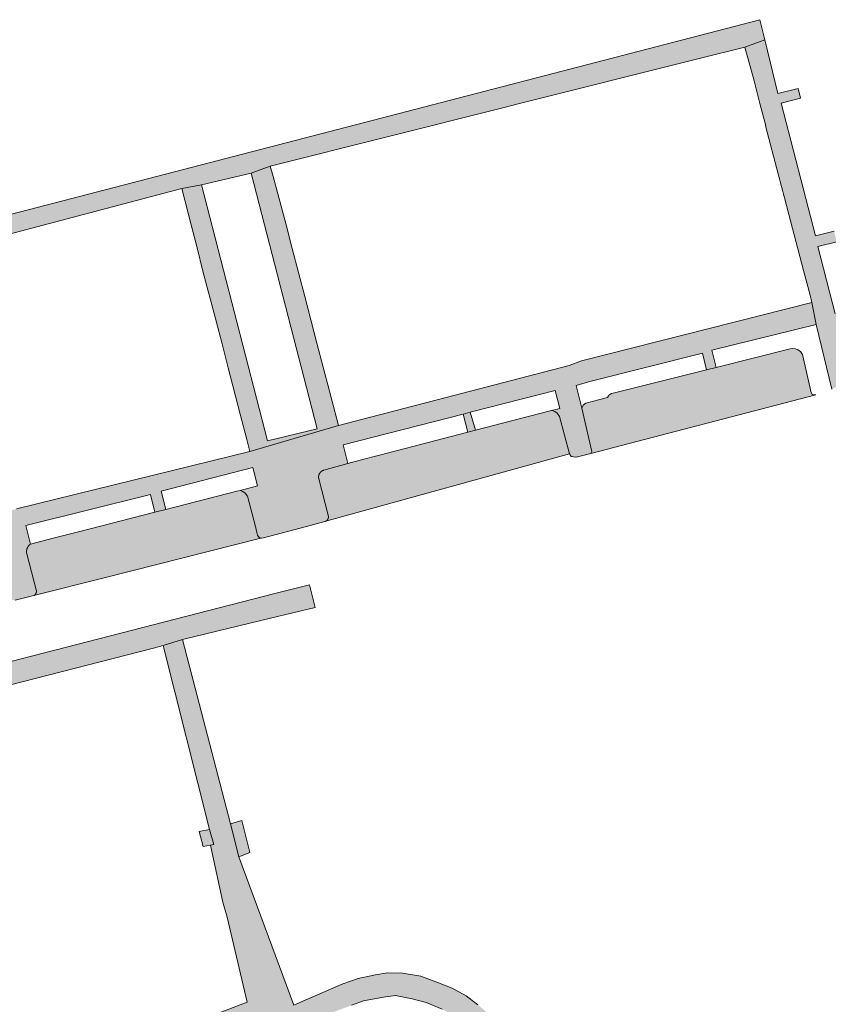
# Model space of a CAD drawing. Extents: x 97094 to 109644, y 463509 to 471969.
# Tile 59 of 256: x 103330 to 103410, y 464880 to 464977. Entities that reach past the tile are written whole.
import ezdxf

# ---------------------------------------------------------------- set-up
doc = ezdxf.new("R2010")
doc.units = 0
doc.layers.add('109 Onkruidbestrijding elementen', color=6, linetype='Continuous', lineweight=20, true_color=0xff00ff)

msp = doc.modelspace()

# ---------------------------------------------------------------- hatches: boundary and pattern name
at = {"layer": '109 Onkruidbestrijding elementen', "true_color": 0xff00ff}
for points in [[(103261.314, 464937.314), (103266.499, 464938.498), (103268.564, 464939.029), (103270.628, 464939.559), (103275.746, 464941.01), (103277.84, 464941.548), (103279.933, 464942.085), (103285.564, 464943.521), (103287.291, 464944.86), (103297.834, 464947.587), (103299.889, 464948.007), (103322.591, 464954), (103323.558, 464954.255), (103346.233, 464960.241), (103348.154, 464960.58), (103353.027, 464961.735), (103354.897, 464962.427), (103377.842, 464968.181), (103379.085, 464968.493), (103396.961, 464972.976), (103401.438, 464974.099), (103403.387, 464974.822), (103402.905, 464976.781), (103250.061, 464937.109), (103249.092, 464936.857), (103247.194, 464936.364), (103247.842, 464933.788), (103249.826, 464934.364), (103252, 464934.921), (103257.102, 464936.232), (103259.208, 464936.773), (103261.314, 464937.314)], [(103410.187, 464956.053), (103408.363, 464955.58), (103404.986, 464968.604), (103406.886, 464969.097), (103406.651, 464970.025), (103404.686, 464969.541), (103403.387, 464974.822), (103401.438, 464974.099), (103402.343, 464970.771), (103402.911, 464968.573), (103403.479, 464966.374), (103403.468, 464966.371), (103404.735, 464961.544), (103404.753, 464961.549), (103405.334, 464959.303), (103405.914, 464957.057), (103407.19, 464952.197), (103407.203, 464952.2), (103407.829, 464949.777), (103408.012, 464949.069), (103408.425, 464946.886), (103409.973, 464940.555), (103410.462, 464940.83), (103411.421, 464941.674), (103411.702, 464942.107), (103410.538, 464946.93), (103412.383, 464947.375), (103412.123, 464948.401), (103410.297, 464947.933), (103408.603, 464954.541), (103410.449, 464955.015), (103410.187, 464956.053)], [(103349.566, 464947.349), (103350.163, 464944.996), (103350.761, 464942.642), (103351.958, 464938.104), (103352.584, 464935.639), (103352.885, 464934.455), (103361.571, 464936.986), (103361.411, 464937.61), (103360.707, 464940.349), (103360.71, 464940.35), (103359.463, 464945.063), (103358.872, 464947.361), (103358.282, 464949.658), (103357.037, 464954.345), (103356.441, 464956.663), (103355.846, 464958.98), (103355.173, 464961.423), (103354.897, 464962.427), (103353.027, 464961.735), (103359.49, 464936.659), (103354.638, 464935.491), (103348.154, 464960.58), (103346.233, 464960.241), (103347.141, 464956.662), (103347.715, 464954.401), (103348.29, 464952.139), (103349.566, 464947.349)], [(103331.946, 464920.873), (103331.014, 464924.399), (103331.011, 464924.414), (103331.007, 464924.43), (103331.004, 464924.445), (103331.002, 464924.46), (103330.999, 464924.476), (103330.997, 464924.491), (103330.995, 464924.507), (103330.993, 464924.523), (103330.992, 464924.538), (103330.991, 464924.554), (103330.99, 464924.569), (103330.989, 464924.585), (103330.989, 464924.601), (103330.989, 464924.616), (103330.989, 464924.632), (103330.989, 464924.648), (103330.99, 464924.663), (103330.991, 464924.679), (103330.992, 464924.695), (103330.994, 464924.71), (103330.995, 464924.726), (103330.997, 464924.741), (103331, 464924.757), (103331.002, 464924.772), (103331.005, 464924.788), (103331.008, 464924.803), (103331.011, 464924.818), (103331.015, 464924.834), (103331.019, 464924.849), (103331.023, 464924.864), (103331.027, 464924.879), (103331.031, 464924.894), (103331.036, 464924.909), (103331.041, 464924.924), (103331.047, 464924.938), (103331.052, 464924.953), (103331.058, 464924.968), (103331.064, 464924.982), (103331.07, 464924.997), (103331.077, 464925.011), (103331.083, 464925.025), (103331.09, 464925.039), (103331.098, 464925.053), (103331.105, 464925.067), (103331.113, 464925.08), (103331.121, 464925.094), (103331.129, 464925.107), (103331.137, 464925.12), (103331.146, 464925.134), (103331.155, 464925.147), (103331.164, 464925.159), (103331.173, 464925.172), (103331.182, 464925.184), (103331.192, 464925.197), (103331.202, 464925.209), (103331.212, 464925.221), (103331.222, 464925.233), (103331.232, 464925.245), (103331.243, 464925.256), (103331.254, 464925.267), (103331.265, 464925.279), (103331.276, 464925.289), (103331.287, 464925.3), (103331.299, 464925.311), (103331.311, 464925.321), (103331.323, 464925.331), (103331.335, 464925.341), (103331.347, 464925.351), (103331.359, 464925.361), (103331.372, 464925.37), (103330.92, 464927.181), (103343.154, 464930.235), (103343.586, 464928.504), (103344.645, 464928.775), (103344.188, 464930.546), (103353.177, 464932.871), (103353.636, 464931.096), (103351.952, 464930.629), (103352.198, 464930.522), (103352.433, 464930.377), (103352.651, 464930.057), (103353.451, 464927.104), (103353.587, 464926.491), (103353.636, 464926.242), (103353.821, 464926.001), (103354.02, 464925.954), (103354.236, 464925.996), (103358.456, 464927.106), (103360.231, 464927.573), (103360.239, 464927.575), (103360.247, 464927.577), (103360.256, 464927.579), (103360.264, 464927.582), (103360.272, 464927.584), (103360.28, 464927.587), (103360.288, 464927.59), (103360.296, 464927.593), (103360.304, 464927.596), (103360.311, 464927.599), (103360.319, 464927.602), (103360.327, 464927.606), (103360.334, 464927.609), (103360.342, 464927.613), (103360.35, 464927.617), (103360.357, 464927.621), (103360.364, 464927.625), (103360.371, 464927.629), (103360.377, 464927.633), (103360.384, 464927.637), (103360.391, 464927.642), (103360.397, 464927.646), (103360.403, 464927.651), (103360.41, 464927.655), (103360.416, 464927.66), (103360.422, 464927.665), (103360.428, 464927.67), (103360.434, 464927.675), (103360.44, 464927.68), (103360.446, 464927.686), (103360.452, 464927.691), (103360.458, 464927.697), (103360.463, 464927.702), (103360.469, 464927.708), (103360.474, 464927.714), (103360.479, 464927.719), (103360.485, 464927.725), (103360.49, 464927.731), (103360.495, 464927.737), (103360.5, 464927.744), (103360.504, 464927.75), (103360.509, 464927.756), (103360.514, 464927.763), (103360.518, 464927.769), (103360.522, 464927.776), (103360.527, 464927.782), (103360.531, 464927.789), (103360.535, 464927.796), (103360.539, 464927.803), (103360.542, 464927.81), (103360.546, 464927.817), (103360.55, 464927.824), (103360.553, 464927.831), (103360.556, 464927.838), (103360.56, 464927.845), (103360.563, 464927.852), (103360.566, 464927.86), (103360.569, 464927.867), (103360.571, 464927.874), (103360.574, 464927.882), (103360.576, 464927.889), (103360.579, 464927.897), (103360.581, 464927.905), (103360.583, 464927.912), (103360.585, 464927.92), (103360.587, 464927.927), (103360.588, 464927.935), (103360.59, 464927.943), (103360.592, 464927.951), (103360.593, 464927.958), (103360.594, 464927.966), (103360.595, 464927.974), (103360.596, 464927.982), (103360.597, 464927.99), (103360.597, 464927.998), (103360.598, 464928.005), (103360.598, 464928.013), (103360.599, 464928.021), (103360.599, 464928.029), (103360.599, 464928.037), (103360.599, 464928.045), (103360.598, 464928.053), (103360.598, 464928.061), (103360.598, 464928.068), (103360.597, 464928.076), (103360.596, 464928.084), (103360.595, 464928.092), (103360.594, 464928.1), (103360.593, 464928.108), (103360.592, 464928.115), (103360.59, 464928.123), (103360.589, 464928.131), (103360.587, 464928.139), (103360.585, 464928.146), (103360.583, 464928.154), (103360.581, 464928.162), (103360.579, 464928.169), (103360.577, 464928.177), (103360.574, 464928.184), (103360.572, 464928.192), (103360.569, 464928.199), (103359.656, 464931.766), (103359.653, 464931.777), (103359.651, 464931.789), (103359.648, 464931.8), (103359.646, 464931.811), (103359.644, 464931.823), (103359.642, 464931.834), (103359.64, 464931.846), (103359.639, 464931.857), (103359.637, 464931.869), (103359.636, 464931.88), (103359.635, 464931.892), (103359.635, 464931.903), (103359.634, 464931.915), (103359.634, 464931.926), (103359.634, 464931.938), (103359.634, 464931.949), (103359.634, 464931.961), (103359.634, 464931.973), (103359.635, 464931.984), (103359.636, 464931.996), (103359.637, 464932.007), (103359.638, 464932.019), (103359.639, 464932.03), (103359.641, 464932.042), (103359.643, 464932.053), (103359.645, 464932.065), (103359.647, 464932.076), (103359.649, 464932.087), (103359.652, 464932.099), (103359.654, 464932.11), (103359.657, 464932.121), (103359.66, 464932.132), (103359.664, 464932.143), (103359.667, 464932.154), (103359.671, 464932.165), (103359.675, 464932.176), (103359.679, 464932.187), (103359.683, 464932.198), (103359.687, 464932.209), (103359.692, 464932.22), (103359.696, 464932.23), (103359.701, 464932.241), (103359.706, 464932.251), (103359.712, 464932.261), (103359.717, 464932.272), (103359.722, 464932.282), (103359.728, 464932.292), (103359.734, 464932.302), (103359.74, 464932.312), (103359.746, 464932.321), (103359.753, 464932.331), (103359.759, 464932.341), (103359.766, 464932.35), (103359.773, 464932.359), (103359.78, 464932.369), (103359.787, 464932.378), (103359.794, 464932.387), (103359.802, 464932.396), (103359.809, 464932.404), (103359.817, 464932.413), (103359.825, 464932.421), (103359.833, 464932.43), (103359.841, 464932.438), (103359.85, 464932.446), (103359.858, 464932.454), (103359.867, 464932.462), (103359.875, 464932.469), (103359.884, 464932.477), (103359.893, 464932.484), (103359.902, 464932.491), (103359.911, 464932.499), (103359.921, 464932.505), (103359.93, 464932.512), (103359.94, 464932.519), (103359.949, 464932.525), (103359.959, 464932.531), (103359.969, 464932.538), (103359.979, 464932.544), (103359.989, 464932.549), (103359.999, 464932.555), (103360.009, 464932.56), (103360.02, 464932.566), (103360.03, 464932.571), (103360.04, 464932.576), (103360.051, 464932.58), (103360.062, 464932.585), (103360.072, 464932.589), (103360.083, 464932.594), (103360.094, 464932.598), (103360.105, 464932.602), (103360.116, 464932.605), (103360.127, 464932.609), (103360.138, 464932.612), (103362.494, 464933.277), (103362.027, 464935.107), (103373.801, 464938.113), (103374.499, 464938.292), (103382.84, 464940.422), (103383.276, 464938.67), (103382.223, 464938.397), (103382.55, 464938.46), (103382.796, 464938.353), (103383.031, 464938.208), (103383.249, 464937.888), (103384.241, 464934.212), (103384.413, 464933.952), (103384.625, 464933.924), (103384.891, 464933.89), (103386.323, 464934.267), (103386.419, 464934.452), (103385.464, 464938.68), (103384.896, 464940.931), (103386.094, 464941.268), (103397.276, 464944.083), (103397.686, 464942.46), (103398.611, 464942.692), (103398.197, 464944.385), (103408.425, 464946.886), (103408.012, 464949.069), (103385.425, 464943.324), (103384.215, 464942.882), (103361.571, 464936.986), (103352.885, 464934.455), (103330.02, 464928.818), (103329.049, 464928.578), (103306.405, 464922.994), (103306.644, 464920.85), (103311.18, 464922.044), (103318.993, 464924.1), (103319.056, 464924.116), (103319.47, 464922.508), (103320.379, 464922.744), (103319.964, 464924.355), (103328.826, 464926.68), (103329.244, 464925.053), (103328.078, 464924.744), (103329.409, 464920.217), (103329.458, 464919.967), (103329.65, 464919.866), (103329.876, 464919.858), (103331.708, 464920.313), (103331.715, 464920.317), (103331.722, 464920.322), (103331.73, 464920.326), (103331.737, 464920.331), (103331.744, 464920.335), (103331.75, 464920.34), (103331.757, 464920.345), (103331.764, 464920.35), (103331.771, 464920.355), (103331.777, 464920.36), (103331.784, 464920.366), (103331.79, 464920.371), (103331.796, 464920.377), (103331.802, 464920.382), (103331.808, 464920.388), (103331.814, 464920.394), (103331.82, 464920.4), (103331.826, 464920.406), (103331.832, 464920.412), (103331.837, 464920.418), (103331.843, 464920.425), (103331.848, 464920.431), (103331.853, 464920.438), (103331.859, 464920.444), (103331.864, 464920.451), (103331.869, 464920.458), (103331.873, 464920.465), (103331.878, 464920.472), (103331.883, 464920.479), (103331.887, 464920.486), (103331.891, 464920.493), (103331.896, 464920.5), (103331.9, 464920.508), (103331.904, 464920.515), (103331.908, 464920.522), (103331.911, 464920.53), (103331.915, 464920.537), (103331.918, 464920.545), (103331.922, 464920.553), (103331.925, 464920.56), (103331.928, 464920.568), (103331.931, 464920.576), (103331.934, 464920.584), (103331.937, 464920.592), (103331.939, 464920.6), (103331.941, 464920.608), (103331.944, 464920.616), (103331.946, 464920.624), (103331.948, 464920.632), (103331.95, 464920.64), (103331.952, 464920.649), (103331.953, 464920.657), (103331.955, 464920.665), (103331.956, 464920.673), (103331.957, 464920.682), (103331.958, 464920.69), (103331.959, 464920.698), (103331.96, 464920.707), (103331.961, 464920.715), (103331.961, 464920.723), (103331.961, 464920.732), (103331.962, 464920.74), (103331.962, 464920.749), (103331.962, 464920.757), (103331.961, 464920.765), (103331.961, 464920.774), (103331.961, 464920.782), (103331.96, 464920.79), (103331.959, 464920.799), (103331.958, 464920.807), (103331.957, 464920.815), (103331.956, 464920.824), (103331.955, 464920.832), (103331.953, 464920.84), (103331.952, 464920.848), (103331.95, 464920.857), (103331.948, 464920.865), (103331.946, 464920.873)], [(103397.686, 464942.46), (103390.34, 464940.616), (103388.392, 464940.127), (103388.383, 464940.125), (103388.374, 464940.123), (103388.365, 464940.12), (103388.356, 464940.118), (103388.347, 464940.115), (103388.338, 464940.112), (103388.329, 464940.109), (103388.32, 464940.106), (103388.312, 464940.102), (103388.303, 464940.099), (103388.294, 464940.095), (103388.286, 464940.092), (103388.277, 464940.088), (103388.269, 464940.084), (103388.26, 464940.079), (103388.252, 464940.075), (103388.244, 464940.071), (103388.236, 464940.066), (103388.228, 464940.061), (103388.22, 464940.056), (103388.212, 464940.051), (103388.204, 464940.046), (103388.196, 464940.041), (103388.189, 464940.035), (103388.181, 464940.03), (103388.174, 464940.024), (103388.167, 464940.018), (103388.159, 464940.012), (103388.152, 464940.006), (103388.145, 464940), (103388.138, 464939.994), (103388.131, 464939.988), (103388.125, 464939.981), (103388.118, 464939.974), (103388.112, 464939.968), (103388.105, 464939.961), (103388.099, 464939.954), (103388.093, 464939.947), (103388.087, 464939.94), (103388.081, 464939.933), (103388.075, 464939.925), (103388.069, 464939.918), (103388.064, 464939.91), (103388.058, 464939.903), (103388.053, 464939.895), (103388.048, 464939.887), (103388.043, 464939.879), (103388.038, 464939.871), (103388.033, 464939.863), (103388.029, 464939.855), (103388.024, 464939.847), (103388.02, 464939.838), (103388.016, 464939.83), (103388.012, 464939.822), (103388.008, 464939.813), (103388.004, 464939.805), (103388.001, 464939.796), (103387.997, 464939.787), (103387.994, 464939.778), (103387.991, 464939.77), (103387.988, 464939.761), (103387.985, 464939.752), (103387.982, 464939.743), (103386.578, 464939.371), (103385.839, 464939.176), (103385.567, 464938.989), (103385.464, 464938.68), (103386.419, 464934.452), (103386.323, 464934.267), (103408.395, 464939.996), (103408.042, 464940.031), (103407.914, 464940.334), (103407.836, 464940.648), (103407.106, 464943.961), (103406.894, 464944.248), (103406.636, 464944.423), (103406.413, 464944.501), (103406.144, 464944.552), (103405.891, 464944.52), (103398.611, 464942.692), (103397.686, 464942.46)], [(103360.569, 464928.199), (103360.572, 464928.192), (103360.574, 464928.184), (103360.577, 464928.177), (103360.579, 464928.169), (103360.581, 464928.162), (103360.583, 464928.154), (103360.585, 464928.146), (103360.587, 464928.139), (103360.589, 464928.131), (103360.59, 464928.123), (103360.592, 464928.115), (103360.593, 464928.108), (103360.594, 464928.1), (103360.595, 464928.092), (103360.596, 464928.084), (103360.597, 464928.076), (103360.598, 464928.068), (103360.598, 464928.061), (103360.598, 464928.053), (103360.599, 464928.045), (103360.599, 464928.037), (103360.599, 464928.029), (103360.599, 464928.021), (103360.598, 464928.013), (103360.598, 464928.005), (103360.597, 464927.998), (103360.597, 464927.99), (103360.596, 464927.982), (103360.595, 464927.974), (103360.594, 464927.966), (103360.593, 464927.958), (103360.592, 464927.951), (103360.59, 464927.943), (103360.588, 464927.935), (103360.587, 464927.927), (103360.585, 464927.92), (103360.583, 464927.912), (103360.581, 464927.905), (103360.579, 464927.897), (103360.576, 464927.889), (103360.574, 464927.882), (103360.571, 464927.874), (103360.569, 464927.867), (103360.566, 464927.86), (103360.563, 464927.852), (103360.56, 464927.845), (103360.556, 464927.838), (103360.553, 464927.831), (103360.55, 464927.824), (103360.546, 464927.817), (103360.542, 464927.81), (103360.539, 464927.803), (103360.535, 464927.796), (103360.531, 464927.789), (103360.527, 464927.782), (103360.522, 464927.776), (103360.518, 464927.769), (103360.514, 464927.763), (103360.509, 464927.756), (103360.504, 464927.75), (103360.5, 464927.744), (103360.495, 464927.737), (103360.49, 464927.731), (103360.485, 464927.725), (103360.479, 464927.719), (103360.474, 464927.714), (103360.469, 464927.708), (103360.463, 464927.702), (103360.458, 464927.697), (103360.452, 464927.691), (103360.446, 464927.686), (103360.44, 464927.68), (103360.434, 464927.675), (103360.428, 464927.67), (103360.422, 464927.665), (103360.416, 464927.66), (103360.41, 464927.655), (103360.403, 464927.651), (103360.397, 464927.646), (103360.391, 464927.642), (103360.384, 464927.637), (103360.377, 464927.633), (103360.371, 464927.629), (103360.364, 464927.625), (103360.357, 464927.621), (103384.241, 464934.212), (103383.249, 464937.888), (103383.031, 464938.208), (103382.796, 464938.353), (103382.55, 464938.46), (103382.223, 464938.397), (103375.017, 464936.527), (103374.266, 464936.332), (103366.609, 464934.345), (103364.081, 464933.689), (103362.494, 464933.277), (103360.138, 464932.612), (103360.127, 464932.609), (103360.116, 464932.605), (103360.105, 464932.602), (103360.094, 464932.598), (103360.083, 464932.594), (103360.072, 464932.589), (103360.062, 464932.585), (103360.051, 464932.58), (103360.04, 464932.576), (103360.03, 464932.571), (103360.02, 464932.566), (103360.009, 464932.56), (103359.999, 464932.555), (103359.989, 464932.549), (103359.979, 464932.544), (103359.969, 464932.538), (103359.959, 464932.531), (103359.949, 464932.525), (103359.94, 464932.519), (103359.93, 464932.512), (103359.921, 464932.505), (103359.911, 464932.499), (103359.902, 464932.491), (103359.893, 464932.484), (103359.884, 464932.477), (103359.875, 464932.469), (103359.867, 464932.462), (103359.858, 464932.454), (103359.85, 464932.446), (103359.841, 464932.438), (103359.833, 464932.43), (103359.825, 464932.421), (103359.817, 464932.413), (103359.809, 464932.404), (103359.802, 464932.396), (103359.794, 464932.387), (103359.787, 464932.378), (103359.78, 464932.369), (103359.773, 464932.359), (103359.766, 464932.35), (103359.759, 464932.341), (103359.753, 464932.331), (103359.746, 464932.321), (103359.74, 464932.312), (103359.734, 464932.302), (103359.728, 464932.292), (103359.722, 464932.282), (103359.717, 464932.272), (103359.712, 464932.261), (103359.706, 464932.251), (103359.701, 464932.241), (103359.696, 464932.23), (103359.692, 464932.22), (103359.687, 464932.209), (103359.683, 464932.198), (103359.679, 464932.187), (103359.675, 464932.176), (103359.671, 464932.165), (103359.667, 464932.154), (103359.664, 464932.143), (103359.66, 464932.132), (103359.657, 464932.121), (103359.654, 464932.11), (103359.652, 464932.099), (103359.649, 464932.087), (103359.647, 464932.076), (103359.645, 464932.065), (103359.643, 464932.053), (103359.641, 464932.042), (103359.639, 464932.03), (103359.638, 464932.019), (103359.637, 464932.007), (103359.636, 464931.996), (103359.635, 464931.984), (103359.634, 464931.973), (103359.634, 464931.961), (103359.634, 464931.949), (103359.634, 464931.938), (103359.634, 464931.926), (103359.634, 464931.915), (103359.635, 464931.903), (103359.635, 464931.892), (103359.636, 464931.88), (103359.637, 464931.869), (103359.639, 464931.857), (103359.64, 464931.846), (103359.642, 464931.834), (103359.644, 464931.823), (103359.646, 464931.811), (103359.648, 464931.8), (103359.651, 464931.789), (103359.653, 464931.777), (103359.656, 464931.766), (103360.569, 464928.199)], [(103374.499, 464938.292), (103373.801, 464938.113), (103374.266, 464936.332), (103375.017, 464936.527), (103374.499, 464938.292)], [(103331.014, 464924.399), (103331.946, 464920.873), (103331.948, 464920.865), (103331.95, 464920.857), (103331.952, 464920.848), (103331.953, 464920.84), (103331.955, 464920.832), (103331.956, 464920.824), (103331.957, 464920.815), (103331.958, 464920.807), (103331.959, 464920.799), (103331.96, 464920.79), (103331.961, 464920.782), (103331.961, 464920.774), (103331.961, 464920.765), (103331.962, 464920.757), (103331.962, 464920.749), (103331.962, 464920.74), (103331.961, 464920.732), (103331.961, 464920.723), (103331.961, 464920.715), (103331.96, 464920.707), (103331.959, 464920.698), (103331.958, 464920.69), (103331.957, 464920.682), (103331.956, 464920.673), (103331.955, 464920.665), (103331.953, 464920.657), (103331.952, 464920.649), (103331.95, 464920.64), (103331.948, 464920.632), (103331.946, 464920.624), (103331.944, 464920.616), (103331.941, 464920.608), (103331.939, 464920.6), (103331.937, 464920.592), (103331.934, 464920.584), (103331.931, 464920.576), (103331.928, 464920.568), (103331.925, 464920.56), (103331.922, 464920.553), (103331.918, 464920.545), (103331.915, 464920.537), (103331.911, 464920.53), (103331.908, 464920.522), (103331.904, 464920.515), (103331.9, 464920.508), (103331.896, 464920.5), (103331.891, 464920.493), (103331.887, 464920.486), (103331.883, 464920.479), (103331.878, 464920.472), (103331.873, 464920.465), (103331.869, 464920.458), (103331.864, 464920.451), (103331.859, 464920.444), (103331.853, 464920.438), (103331.848, 464920.431), (103331.843, 464920.425), (103331.837, 464920.418), (103331.832, 464920.412), (103331.826, 464920.406), (103331.82, 464920.4), (103331.814, 464920.394), (103331.808, 464920.388), (103331.802, 464920.382), (103331.796, 464920.377), (103331.79, 464920.371), (103331.784, 464920.366), (103331.777, 464920.36), (103331.771, 464920.355), (103331.764, 464920.35), (103331.757, 464920.345), (103331.75, 464920.34), (103331.744, 464920.335), (103331.737, 464920.331), (103331.73, 464920.326), (103331.722, 464920.322), (103331.715, 464920.317), (103331.708, 464920.313), (103338.725, 464922.081), (103353.971, 464925.942), (103354.02, 464925.954), (103353.821, 464926.001), (103353.636, 464926.242), (103353.587, 464926.491), (103353.451, 464927.104), (103352.651, 464930.057), (103352.433, 464930.377), (103352.198, 464930.522), (103351.952, 464930.629), (103351.619, 464930.565), (103344.645, 464928.775), (103343.586, 464928.504), (103336.1, 464926.583), (103333.614, 464925.945), (103331.372, 464925.37), (103331.359, 464925.361), (103331.347, 464925.351), (103331.335, 464925.341), (103331.323, 464925.331), (103331.311, 464925.321), (103331.299, 464925.311), (103331.287, 464925.3), (103331.276, 464925.289), (103331.265, 464925.279), (103331.254, 464925.267), (103331.243, 464925.256), (103331.232, 464925.245), (103331.222, 464925.233), (103331.212, 464925.221), (103331.202, 464925.209), (103331.192, 464925.197), (103331.182, 464925.184), (103331.173, 464925.172), (103331.164, 464925.159), (103331.155, 464925.147), (103331.146, 464925.134), (103331.137, 464925.12), (103331.129, 464925.107), (103331.121, 464925.094), (103331.113, 464925.08), (103331.105, 464925.067), (103331.098, 464925.053), (103331.09, 464925.039), (103331.083, 464925.025), (103331.077, 464925.011), (103331.07, 464924.997), (103331.064, 464924.982), (103331.058, 464924.968), (103331.052, 464924.953), (103331.047, 464924.938), (103331.041, 464924.924), (103331.036, 464924.909), (103331.031, 464924.894), (103331.027, 464924.879), (103331.023, 464924.864), (103331.019, 464924.849), (103331.015, 464924.834), (103331.011, 464924.818), (103331.008, 464924.803), (103331.005, 464924.788), (103331.002, 464924.772), (103331, 464924.757), (103330.997, 464924.741), (103330.995, 464924.726), (103330.994, 464924.71), (103330.992, 464924.695), (103330.991, 464924.679), (103330.99, 464924.663), (103330.989, 464924.648), (103330.989, 464924.632), (103330.989, 464924.616), (103330.989, 464924.601), (103330.989, 464924.585), (103330.99, 464924.569), (103330.991, 464924.554), (103330.992, 464924.538), (103330.993, 464924.523), (103330.995, 464924.507), (103330.997, 464924.491), (103330.999, 464924.476), (103331.002, 464924.46), (103331.004, 464924.445), (103331.007, 464924.43), (103331.011, 464924.414), (103331.014, 464924.399)], [(103358.727, 464921.379), (103355.343, 464920.51), (103314.327, 464909.978), (103313.737, 464909.725), (103313.606, 464909.637), (103313.943, 464907.032), (103314.266, 464907.445), (103321.547, 464909.545), (103325.436, 464910.568), (103343.434, 464915.179), (103344.403, 464915.427), (103346.296, 464916.003), (103347.493, 464916.294), (103354.906, 464918.097), (103359.289, 464919.153), (103358.727, 464921.379)], [(103381.918, 464870.53), (103381.338, 464870.935), (103380.608, 464871.847), (103380.064, 464872.778), (103379.473, 464874.132), (103378.481, 464876.393), (103377.604, 464877.881), (103376.434, 464879.191), (103375.669, 464879.848), (103375.252, 464880.206), (103374.395, 464880.849), (103374.099, 464881.071), (103372.723, 464881.839), (103371.226, 464882.43), (103369.646, 464883.004), (103367.861, 464883.297), (103366.365, 464883.351), (103365.216, 464883.128), (103363.504, 464882.778), (103362.014, 464882.264), (103358.304, 464880.647), (103357.217, 464880.173), (103351.815, 464894.719), (103350.981, 464897.944), (103346.296, 464916.003), (103344.403, 464915.427), (103348.946, 464897.393), (103349.351, 464895.916), (103349.042, 464895.865), (103349.178, 464895.225), (103350.23, 464890.261), (103350.654, 464888.78), (103352.629, 464880.457), (103333.536, 464873.187), (103330.334, 464871.968), (103330.187, 464871.5), (103329.807, 464870.716), (103323.876, 464868.494), (103322.563, 464869.191), (103321.442, 464869.68), (103321.39, 464869.871), (103320.01, 464868.646), (103320.313, 464868.152), (103321.109, 464867.166), (103322.087, 464866.492), (103322.926, 464866.085), (103323.82, 464865.931), (103324.802, 464865.949), (103325.671, 464866.101), (103326.597, 464866.402), (103328.708, 464867.19), (103333.794, 464869.089), (103333.081, 464871.083), (103335.396, 464871.984), (103352.107, 464878.187), (103353.76, 464878.807), (103354.492, 464877.001), (103354.626, 464877.052), (103355.276, 464877.297), (103360.126, 464879.124), (103362.869, 464880.158), (103364.029, 464880.59), (103366, 464880.939), (103367.178, 464881.099), (103368.81, 464880.794), (103370.178, 464880.421), (103371.754, 464879.777), (103373.018, 464879.055), (103374.499, 464877.925), (103375.547, 464876.886), (103376.439, 464875.763), (103377.051, 464874.396), (103377.864, 464872.283), (103377.923, 464872.13), (103378.545, 464870.799), (103379.221, 464869.807), (103380.314, 464868.897), (103381.49, 464868.089), (103382.619, 464867.704), (103382.809, 464867.663), (103381.918, 464870.53)], [(103350.981, 464897.944), (103351.815, 464894.719), (103352.903, 464895.131), (103352.105, 464898.254), (103350.981, 464897.944)], [(103348.946, 464897.393), (103347.905, 464897.201), (103348.321, 464895.714), (103349.042, 464895.865), (103349.351, 464895.916), (103348.946, 464897.393)]]:
    msp.add_hatch(color=6, dxfattribs=at).paths.add_polyline_path(points)

# ---------------------------------------------------------------- linework, layer by layer
at = {"layer": '109 Onkruidbestrijding elementen', "color": 3, "true_color": 0x00ff00}
for points in [[(103323.558, 464954.255), (103346.233, 464960.241), (103348.154, 464960.58), (103353.027, 464961.735), (103354.897, 464962.427), (103377.842, 464968.181), (103379.085, 464968.493), (103396.961, 464972.976), (103401.438, 464974.099), (103403.387, 464974.822), (103402.905, 464976.781), (103250.061, 464937.109)], [(103410.187, 464956.053), (103408.363, 464955.58), (103404.986, 464968.604), (103406.886, 464969.097), (103406.651, 464970.025), (103404.686, 464969.541), (103403.387, 464974.822), (103401.438, 464974.099), (103402.343, 464970.771), (103402.911, 464968.573), (103403.479, 464966.374), (103403.468, 464966.371), (103404.735, 464961.544), (103404.753, 464961.549), (103405.334, 464959.303), (103405.914, 464957.057), (103407.19, 464952.197), (103407.203, 464952.2), (103407.829, 464949.777), (103408.012, 464949.069), (103408.425, 464946.886), (103409.973, 464940.555)], [(103410.297, 464947.933), (103408.603, 464954.541), (103410.449, 464955.015)], [(103329.876, 464919.858), (103331.708, 464920.313), (103331.715, 464920.317), (103331.722, 464920.322), (103331.73, 464920.326), (103331.737, 464920.331), (103331.744, 464920.335), (103331.75, 464920.34), (103331.757, 464920.345), (103331.764, 464920.35), (103331.771, 464920.355), (103331.777, 464920.36), (103331.784, 464920.366), (103331.79, 464920.371), (103331.796, 464920.377), (103331.802, 464920.382), (103331.808, 464920.388), (103331.814, 464920.394), (103331.82, 464920.4), (103331.826, 464920.406), (103331.832, 464920.412), (103331.837, 464920.418), (103331.843, 464920.425), (103331.848, 464920.431), (103331.853, 464920.438), (103331.859, 464920.444), (103331.864, 464920.451), (103331.869, 464920.458), (103331.873, 464920.465), (103331.878, 464920.472), (103331.883, 464920.479), (103331.887, 464920.486), (103331.891, 464920.493), (103331.896, 464920.5), (103331.9, 464920.508), (103331.904, 464920.515), (103331.908, 464920.522), (103331.911, 464920.53), (103331.915, 464920.537), (103331.918, 464920.545), (103331.922, 464920.553), (103331.925, 464920.56), (103331.928, 464920.568), (103331.931, 464920.576), (103331.934, 464920.584), (103331.937, 464920.592), (103331.939, 464920.6), (103331.941, 464920.608), (103331.944, 464920.616), (103331.946, 464920.624), (103331.948, 464920.632), (103331.95, 464920.64), (103331.952, 464920.649), (103331.953, 464920.657), (103331.955, 464920.665), (103331.956, 464920.673), (103331.957, 464920.682), (103331.958, 464920.69), (103331.959, 464920.698), (103331.96, 464920.707), (103331.961, 464920.715), (103331.961, 464920.723), (103331.961, 464920.732), (103331.962, 464920.74), (103331.962, 464920.749), (103331.962, 464920.757), (103331.961, 464920.765), (103331.961, 464920.774), (103331.961, 464920.782), (103331.96, 464920.79), (103331.959, 464920.799), (103331.958, 464920.807), (103331.957, 464920.815), (103331.956, 464920.824), (103331.955, 464920.832), (103331.953, 464920.84), (103331.952, 464920.848), (103331.95, 464920.857), (103331.948, 464920.865), (103331.946, 464920.873), (103331.946, 464920.873), (103331.014, 464924.399), (103331.011, 464924.414), (103331.007, 464924.43), (103331.004, 464924.445), (103331.002, 464924.46), (103330.999, 464924.476), (103330.997, 464924.491), (103330.995, 464924.507), (103330.993, 464924.523), (103330.992, 464924.538), (103330.991, 464924.554), (103330.99, 464924.569), (103330.989, 464924.585), (103330.989, 464924.601), (103330.989, 464924.616), (103330.989, 464924.632), (103330.989, 464924.648), (103330.99, 464924.663), (103330.991, 464924.679), (103330.992, 464924.695), (103330.994, 464924.71), (103330.995, 464924.726), (103330.997, 464924.741), (103331, 464924.757), (103331.002, 464924.772), (103331.005, 464924.788), (103331.008, 464924.803), (103331.011, 464924.818), (103331.015, 464924.834), (103331.019, 464924.849), (103331.023, 464924.864), (103331.027, 464924.879), (103331.031, 464924.894), (103331.036, 464924.909), (103331.041, 464924.924), (103331.047, 464924.938), (103331.052, 464924.953), (103331.058, 464924.968), (103331.064, 464924.982), (103331.07, 464924.997), (103331.077, 464925.011), (103331.083, 464925.025), (103331.09, 464925.039), (103331.098, 464925.053), (103331.105, 464925.067), (103331.113, 464925.08), (103331.121, 464925.094), (103331.129, 464925.107), (103331.137, 464925.12), (103331.146, 464925.134), (103331.155, 464925.147), (103331.164, 464925.159), (103331.173, 464925.172), (103331.182, 464925.184), (103331.192, 464925.197), (103331.202, 464925.209), (103331.212, 464925.221), (103331.222, 464925.233), (103331.232, 464925.245), (103331.243, 464925.256), (103331.254, 464925.267), (103331.265, 464925.279), (103331.276, 464925.289), (103331.287, 464925.3), (103331.299, 464925.311), (103331.311, 464925.321), (103331.323, 464925.331), (103331.335, 464925.341), (103331.347, 464925.351), (103331.359, 464925.361), (103331.372, 464925.37), (103330.92, 464927.181), (103343.154, 464930.235), (103343.586, 464928.504), (103344.645, 464928.775), (103344.188, 464930.546), (103353.177, 464932.871), (103353.636, 464931.096), (103351.952, 464930.629), (103352.198, 464930.522), (103352.433, 464930.377), (103352.651, 464930.057), (103353.451, 464927.104), (103353.587, 464926.491), (103353.636, 464926.242), (103353.821, 464926.001), (103354.02, 464925.954), (103354.236, 464925.996), (103358.456, 464927.106), (103360.231, 464927.573), (103360.239, 464927.575), (103360.247, 464927.577), (103360.256, 464927.579), (103360.264, 464927.582), (103360.272, 464927.584), (103360.28, 464927.587), (103360.288, 464927.59), (103360.296, 464927.593), (103360.304, 464927.596), (103360.311, 464927.599), (103360.319, 464927.602), (103360.327, 464927.606), (103360.334, 464927.609), (103360.342, 464927.613), (103360.35, 464927.617), (103360.357, 464927.621), (103360.364, 464927.625), (103360.371, 464927.629), (103360.377, 464927.633), (103360.384, 464927.637), (103360.391, 464927.642), (103360.397, 464927.646), (103360.403, 464927.651), (103360.41, 464927.655), (103360.416, 464927.66), (103360.422, 464927.665), (103360.428, 464927.67), (103360.434, 464927.675), (103360.44, 464927.68), (103360.446, 464927.686), (103360.452, 464927.691), (103360.458, 464927.697), (103360.463, 464927.702), (103360.469, 464927.708), (103360.474, 464927.714), (103360.479, 464927.719), (103360.485, 464927.725), (103360.49, 464927.731), (103360.495, 464927.737), (103360.5, 464927.744), (103360.504, 464927.75), (103360.509, 464927.756), (103360.514, 464927.763), (103360.518, 464927.769), (103360.522, 464927.776), (103360.527, 464927.782), (103360.531, 464927.789), (103360.535, 464927.796), (103360.539, 464927.803), (103360.542, 464927.81), (103360.546, 464927.817), (103360.55, 464927.824), (103360.553, 464927.831), (103360.556, 464927.838), (103360.56, 464927.845), (103360.563, 464927.852), (103360.566, 464927.86), (103360.569, 464927.867), (103360.571, 464927.874), (103360.574, 464927.882), (103360.576, 464927.889), (103360.579, 464927.897), (103360.581, 464927.905), (103360.583, 464927.912), (103360.585, 464927.92), (103360.587, 464927.927), (103360.588, 464927.935), (103360.59, 464927.943), (103360.592, 464927.951), (103360.593, 464927.958), (103360.594, 464927.966), (103360.595, 464927.974), (103360.596, 464927.982), (103360.597, 464927.99), (103360.597, 464927.998), (103360.598, 464928.005), (103360.598, 464928.013), (103360.599, 464928.021), (103360.599, 464928.029), (103360.599, 464928.037), (103360.599, 464928.045), (103360.598, 464928.053), (103360.598, 464928.061), (103360.598, 464928.068), (103360.597, 464928.076), (103360.596, 464928.084), (103360.595, 464928.092), (103360.594, 464928.1), (103360.593, 464928.108), (103360.592, 464928.115), (103360.59, 464928.123), (103360.589, 464928.131), (103360.587, 464928.139), (103360.585, 464928.146), (103360.583, 464928.154), (103360.581, 464928.162), (103360.579, 464928.169), (103360.577, 464928.177), (103360.574, 464928.184), (103360.572, 464928.192), (103360.569, 464928.199), (103359.656, 464931.766), (103359.653, 464931.777), (103359.651, 464931.789), (103359.648, 464931.8), (103359.646, 464931.811), (103359.644, 464931.823), (103359.642, 464931.834), (103359.64, 464931.846), (103359.639, 464931.857), (103359.637, 464931.869), (103359.636, 464931.88), (103359.635, 464931.892), (103359.635, 464931.903), (103359.634, 464931.915), (103359.634, 464931.926), (103359.634, 464931.938), (103359.634, 464931.949), (103359.634, 464931.961), (103359.634, 464931.973), (103359.635, 464931.984), (103359.636, 464931.996), (103359.637, 464932.007), (103359.638, 464932.019), (103359.639, 464932.03), (103359.641, 464932.042), (103359.643, 464932.053), (103359.645, 464932.065), (103359.647, 464932.076), (103359.649, 464932.087), (103359.652, 464932.099), (103359.654, 464932.11), (103359.657, 464932.121), (103359.66, 464932.132), (103359.664, 464932.143), (103359.667, 464932.154), (103359.671, 464932.165), (103359.675, 464932.176), (103359.679, 464932.187), (103359.683, 464932.198), (103359.687, 464932.209), (103359.692, 464932.22), (103359.696, 464932.23), (103359.701, 464932.241), (103359.706, 464932.251), (103359.712, 464932.261), (103359.717, 464932.272), (103359.722, 464932.282), (103359.728, 464932.292), (103359.734, 464932.302), (103359.74, 464932.312), (103359.746, 464932.321), (103359.753, 464932.331), (103359.759, 464932.341), (103359.766, 464932.35), (103359.773, 464932.359), (103359.78, 464932.369), (103359.787, 464932.378), (103359.794, 464932.387), (103359.802, 464932.396), (103359.809, 464932.404), (103359.817, 464932.413), (103359.825, 464932.421), (103359.833, 464932.43), (103359.841, 464932.438), (103359.85, 464932.446), (103359.858, 464932.454), (103359.867, 464932.462), (103359.875, 464932.469), (103359.884, 464932.477), (103359.893, 464932.484), (103359.902, 464932.491), (103359.911, 464932.499), (103359.921, 464932.505), (103359.93, 464932.512), (103359.94, 464932.519), (103359.949, 464932.525), (103359.959, 464932.531), (103359.969, 464932.538), (103359.979, 464932.544), (103359.989, 464932.549), (103359.999, 464932.555), (103360.009, 464932.56), (103360.02, 464932.566), (103360.03, 464932.571), (103360.04, 464932.576), (103360.051, 464932.58), (103360.062, 464932.585), (103360.072, 464932.589), (103360.083, 464932.594), (103360.094, 464932.598), (103360.105, 464932.602), (103360.116, 464932.605), (103360.127, 464932.609), (103360.138, 464932.612), (103362.494, 464933.277), (103362.027, 464935.107), (103373.801, 464938.113), (103374.499, 464938.292), (103382.84, 464940.422), (103383.276, 464938.67), (103382.223, 464938.397), (103382.55, 464938.46), (103382.796, 464938.353), (103383.031, 464938.208), (103383.249, 464937.888), (103384.241, 464934.212), (103384.413, 464933.952), (103384.625, 464933.924), (103384.891, 464933.89), (103386.323, 464934.267), (103386.419, 464934.452), (103385.464, 464938.68), (103384.896, 464940.931), (103386.094, 464941.268), (103397.276, 464944.083), (103397.686, 464942.46), (103398.611, 464942.692), (103398.197, 464944.385), (103408.425, 464946.886), (103408.012, 464949.069), (103385.425, 464943.324), (103384.215, 464942.882), (103361.571, 464936.986), (103352.885, 464934.455), (103330.02, 464928.818)], [(103375.252, 464880.206), (103374.395, 464880.849), (103374.099, 464881.071), (103372.723, 464881.839), (103371.226, 464882.43), (103369.646, 464883.004), (103367.861, 464883.297), (103366.365, 464883.351), (103365.216, 464883.128), (103363.504, 464882.778), (103362.014, 464882.264), (103358.304, 464880.647), (103357.217, 464880.173), (103351.815, 464894.719), (103350.981, 464897.944), (103346.296, 464916.003), (103344.403, 464915.427), (103348.946, 464897.393), (103349.351, 464895.916), (103349.042, 464895.865), (103349.178, 464895.225), (103350.23, 464890.261), (103350.654, 464888.78), (103352.629, 464880.457), (103333.536, 464873.187)], [(103362.869, 464880.158), (103364.029, 464880.59), (103366, 464880.939), (103367.178, 464881.099), (103368.81, 464880.794), (103370.178, 464880.421), (103371.754, 464879.777)]]:
    msp.add_lwpolyline(points, dxfattribs=at)
for points in [[(103349.566, 464947.349), (103350.163, 464944.996), (103350.761, 464942.642), (103351.958, 464938.104), (103352.584, 464935.639), (103352.885, 464934.455), (103361.571, 464936.986), (103361.411, 464937.61), (103360.707, 464940.349), (103360.71, 464940.35), (103359.463, 464945.063), (103358.872, 464947.361), (103358.282, 464949.658), (103357.037, 464954.345), (103356.441, 464956.663), (103355.846, 464958.98), (103355.173, 464961.423), (103354.897, 464962.427), (103353.027, 464961.735), (103359.49, 464936.659), (103354.638, 464935.491), (103348.154, 464960.58), (103346.233, 464960.241), (103347.141, 464956.662), (103347.715, 464954.401), (103348.29, 464952.139), (103349.566, 464947.349)], [(103397.686, 464942.46), (103390.34, 464940.616), (103388.392, 464940.127), (103388.383, 464940.125), (103388.374, 464940.123), (103388.365, 464940.12), (103388.356, 464940.118), (103388.347, 464940.115), (103388.338, 464940.112), (103388.329, 464940.109), (103388.32, 464940.106), (103388.312, 464940.102), (103388.303, 464940.099), (103388.294, 464940.095), (103388.286, 464940.092), (103388.277, 464940.088), (103388.269, 464940.084), (103388.26, 464940.079), (103388.252, 464940.075), (103388.244, 464940.071), (103388.236, 464940.066), (103388.228, 464940.061), (103388.22, 464940.056), (103388.212, 464940.051), (103388.204, 464940.046), (103388.196, 464940.041), (103388.189, 464940.035), (103388.181, 464940.03), (103388.174, 464940.024), (103388.167, 464940.018), (103388.159, 464940.012), (103388.152, 464940.006), (103388.145, 464940), (103388.138, 464939.994), (103388.131, 464939.988), (103388.125, 464939.981), (103388.118, 464939.974), (103388.112, 464939.968), (103388.105, 464939.961), (103388.099, 464939.954), (103388.093, 464939.947), (103388.087, 464939.94), (103388.081, 464939.933), (103388.075, 464939.925), (103388.069, 464939.918), (103388.064, 464939.91), (103388.058, 464939.903), (103388.053, 464939.895), (103388.048, 464939.887), (103388.043, 464939.879), (103388.038, 464939.871), (103388.033, 464939.863), (103388.029, 464939.855), (103388.024, 464939.847), (103388.02, 464939.838), (103388.016, 464939.83), (103388.012, 464939.822), (103388.008, 464939.813), (103388.004, 464939.805), (103388.001, 464939.796), (103387.997, 464939.787), (103387.994, 464939.778), (103387.991, 464939.77), (103387.988, 464939.761), (103387.985, 464939.752), (103387.982, 464939.743), (103386.578, 464939.371), (103385.839, 464939.176), (103385.567, 464938.989), (103385.464, 464938.68), (103386.419, 464934.452), (103386.323, 464934.267), (103408.395, 464939.996), (103408.042, 464940.031), (103407.914, 464940.334), (103407.836, 464940.648), (103407.106, 464943.961), (103406.894, 464944.248), (103406.636, 464944.423), (103406.413, 464944.501), (103406.144, 464944.552), (103405.891, 464944.52), (103398.611, 464942.692), (103397.686, 464942.46)], [(103360.569, 464928.199), (103360.572, 464928.192), (103360.574, 464928.184), (103360.577, 464928.177), (103360.579, 464928.169), (103360.581, 464928.162), (103360.583, 464928.154), (103360.585, 464928.146), (103360.587, 464928.139), (103360.589, 464928.131), (103360.59, 464928.123), (103360.592, 464928.115), (103360.593, 464928.108), (103360.594, 464928.1), (103360.595, 464928.092), (103360.596, 464928.084), (103360.597, 464928.076), (103360.598, 464928.068), (103360.598, 464928.061), (103360.598, 464928.053), (103360.599, 464928.045), (103360.599, 464928.037), (103360.599, 464928.029), (103360.599, 464928.021), (103360.598, 464928.013), (103360.598, 464928.005), (103360.597, 464927.998), (103360.597, 464927.99), (103360.596, 464927.982), (103360.595, 464927.974), (103360.594, 464927.966), (103360.593, 464927.958), (103360.592, 464927.951), (103360.59, 464927.943), (103360.588, 464927.935), (103360.587, 464927.927), (103360.585, 464927.92), (103360.583, 464927.912), (103360.581, 464927.905), (103360.579, 464927.897), (103360.576, 464927.889), (103360.574, 464927.882), (103360.571, 464927.874), (103360.569, 464927.867), (103360.566, 464927.86), (103360.563, 464927.852), (103360.56, 464927.845), (103360.556, 464927.838), (103360.553, 464927.831), (103360.55, 464927.824), (103360.546, 464927.817), (103360.542, 464927.81), (103360.539, 464927.803), (103360.535, 464927.796), (103360.531, 464927.789), (103360.527, 464927.782), (103360.522, 464927.776), (103360.518, 464927.769), (103360.514, 464927.763), (103360.509, 464927.756), (103360.504, 464927.75), (103360.5, 464927.744), (103360.495, 464927.737), (103360.49, 464927.731), (103360.485, 464927.725), (103360.479, 464927.719), (103360.474, 464927.714), (103360.469, 464927.708), (103360.463, 464927.702), (103360.458, 464927.697), (103360.452, 464927.691), (103360.446, 464927.686), (103360.44, 464927.68), (103360.434, 464927.675), (103360.428, 464927.67), (103360.422, 464927.665), (103360.416, 464927.66), (103360.41, 464927.655), (103360.403, 464927.651), (103360.397, 464927.646), (103360.391, 464927.642), (103360.384, 464927.637), (103360.377, 464927.633), (103360.371, 464927.629), (103360.364, 464927.625), (103360.357, 464927.621), (103384.241, 464934.212), (103383.249, 464937.888), (103383.031, 464938.208), (103382.796, 464938.353), (103382.55, 464938.46), (103382.223, 464938.397), (103375.017, 464936.527), (103374.266, 464936.332), (103366.609, 464934.345), (103364.081, 464933.689), (103362.494, 464933.277), (103360.138, 464932.612), (103360.127, 464932.609), (103360.116, 464932.605), (103360.105, 464932.602), (103360.094, 464932.598), (103360.083, 464932.594), (103360.072, 464932.589), (103360.062, 464932.585), (103360.051, 464932.58), (103360.04, 464932.576), (103360.03, 464932.571), (103360.02, 464932.566), (103360.009, 464932.56), (103359.999, 464932.555), (103359.989, 464932.549), (103359.979, 464932.544), (103359.969, 464932.538), (103359.959, 464932.531), (103359.949, 464932.525), (103359.94, 464932.519), (103359.93, 464932.512), (103359.921, 464932.505), (103359.911, 464932.499), (103359.902, 464932.491), (103359.893, 464932.484), (103359.884, 464932.477), (103359.875, 464932.469), (103359.867, 464932.462), (103359.858, 464932.454), (103359.85, 464932.446), (103359.841, 464932.438), (103359.833, 464932.43), (103359.825, 464932.421), (103359.817, 464932.413), (103359.809, 464932.404), (103359.802, 464932.396), (103359.794, 464932.387), (103359.787, 464932.378), (103359.78, 464932.369), (103359.773, 464932.359), (103359.766, 464932.35), (103359.759, 464932.341), (103359.753, 464932.331), (103359.746, 464932.321), (103359.74, 464932.312), (103359.734, 464932.302), (103359.728, 464932.292), (103359.722, 464932.282), (103359.717, 464932.272), (103359.712, 464932.261), (103359.706, 464932.251), (103359.701, 464932.241), (103359.696, 464932.23), (103359.692, 464932.22), (103359.687, 464932.209), (103359.683, 464932.198), (103359.679, 464932.187), (103359.675, 464932.176), (103359.671, 464932.165), (103359.667, 464932.154), (103359.664, 464932.143), (103359.66, 464932.132), (103359.657, 464932.121), (103359.654, 464932.11), (103359.652, 464932.099), (103359.649, 464932.087), (103359.647, 464932.076), (103359.645, 464932.065), (103359.643, 464932.053), (103359.641, 464932.042), (103359.639, 464932.03), (103359.638, 464932.019), (103359.637, 464932.007), (103359.636, 464931.996), (103359.635, 464931.984), (103359.634, 464931.973), (103359.634, 464931.961), (103359.634, 464931.949), (103359.634, 464931.938), (103359.634, 464931.926), (103359.634, 464931.915), (103359.635, 464931.903), (103359.635, 464931.892), (103359.636, 464931.88), (103359.637, 464931.869), (103359.639, 464931.857), (103359.64, 464931.846), (103359.642, 464931.834), (103359.644, 464931.823), (103359.646, 464931.811), (103359.648, 464931.8), (103359.651, 464931.789), (103359.653, 464931.777), (103359.656, 464931.766), (103360.569, 464928.199)], [(103374.499, 464938.292), (103373.801, 464938.113), (103374.266, 464936.332), (103375.017, 464936.527), (103374.499, 464938.292)], [(103331.014, 464924.399), (103331.946, 464920.873), (103331.948, 464920.865), (103331.95, 464920.857), (103331.952, 464920.848), (103331.953, 464920.84), (103331.955, 464920.832), (103331.956, 464920.824), (103331.957, 464920.815), (103331.958, 464920.807), (103331.959, 464920.799), (103331.96, 464920.79), (103331.961, 464920.782), (103331.961, 464920.774), (103331.961, 464920.765), (103331.962, 464920.757), (103331.962, 464920.749), (103331.962, 464920.74), (103331.961, 464920.732), (103331.961, 464920.723), (103331.961, 464920.715), (103331.96, 464920.707), (103331.959, 464920.698), (103331.958, 464920.69), (103331.957, 464920.682), (103331.956, 464920.673), (103331.955, 464920.665), (103331.953, 464920.657), (103331.952, 464920.649), (103331.95, 464920.64), (103331.948, 464920.632), (103331.946, 464920.624), (103331.944, 464920.616), (103331.941, 464920.608), (103331.939, 464920.6), (103331.937, 464920.592), (103331.934, 464920.584), (103331.931, 464920.576), (103331.928, 464920.568), (103331.925, 464920.56), (103331.922, 464920.553), (103331.918, 464920.545), (103331.915, 464920.537), (103331.911, 464920.53), (103331.908, 464920.522), (103331.904, 464920.515), (103331.9, 464920.508), (103331.896, 464920.5), (103331.891, 464920.493), (103331.887, 464920.486), (103331.883, 464920.479), (103331.878, 464920.472), (103331.873, 464920.465), (103331.869, 464920.458), (103331.864, 464920.451), (103331.859, 464920.444), (103331.853, 464920.438), (103331.848, 464920.431), (103331.843, 464920.425), (103331.837, 464920.418), (103331.832, 464920.412), (103331.826, 464920.406), (103331.82, 464920.4), (103331.814, 464920.394), (103331.808, 464920.388), (103331.802, 464920.382), (103331.796, 464920.377), (103331.79, 464920.371), (103331.784, 464920.366), (103331.777, 464920.36), (103331.771, 464920.355), (103331.764, 464920.35), (103331.757, 464920.345), (103331.75, 464920.34), (103331.744, 464920.335), (103331.737, 464920.331), (103331.73, 464920.326), (103331.722, 464920.322), (103331.715, 464920.317), (103331.708, 464920.313), (103338.725, 464922.081), (103353.971, 464925.942), (103354.02, 464925.954), (103353.821, 464926.001), (103353.636, 464926.242), (103353.587, 464926.491), (103353.451, 464927.104), (103352.651, 464930.057), (103352.433, 464930.377), (103352.198, 464930.522), (103351.952, 464930.629), (103351.619, 464930.565), (103344.645, 464928.775), (103343.586, 464928.504), (103336.1, 464926.583), (103333.614, 464925.945), (103331.372, 464925.37), (103331.359, 464925.361), (103331.347, 464925.351), (103331.335, 464925.341), (103331.323, 464925.331), (103331.311, 464925.321), (103331.299, 464925.311), (103331.287, 464925.3), (103331.276, 464925.289), (103331.265, 464925.279), (103331.254, 464925.267), (103331.243, 464925.256), (103331.232, 464925.245), (103331.222, 464925.233), (103331.212, 464925.221), (103331.202, 464925.209), (103331.192, 464925.197), (103331.182, 464925.184), (103331.173, 464925.172), (103331.164, 464925.159), (103331.155, 464925.147), (103331.146, 464925.134), (103331.137, 464925.12), (103331.129, 464925.107), (103331.121, 464925.094), (103331.113, 464925.08), (103331.105, 464925.067), (103331.098, 464925.053), (103331.09, 464925.039), (103331.083, 464925.025), (103331.077, 464925.011), (103331.07, 464924.997), (103331.064, 464924.982), (103331.058, 464924.968), (103331.052, 464924.953), (103331.047, 464924.938), (103331.041, 464924.924), (103331.036, 464924.909), (103331.031, 464924.894), (103331.027, 464924.879), (103331.023, 464924.864), (103331.019, 464924.849), (103331.015, 464924.834), (103331.011, 464924.818), (103331.008, 464924.803), (103331.005, 464924.788), (103331.002, 464924.772), (103331, 464924.757), (103330.997, 464924.741), (103330.995, 464924.726), (103330.994, 464924.71), (103330.992, 464924.695), (103330.991, 464924.679), (103330.99, 464924.663), (103330.989, 464924.648), (103330.989, 464924.632), (103330.989, 464924.616), (103330.989, 464924.601), (103330.989, 464924.585), (103330.99, 464924.569), (103330.991, 464924.554), (103330.992, 464924.538), (103330.993, 464924.523), (103330.995, 464924.507), (103330.997, 464924.491), (103330.999, 464924.476), (103331.002, 464924.46), (103331.004, 464924.445), (103331.007, 464924.43), (103331.011, 464924.414), (103331.014, 464924.399)], [(103358.727, 464921.379), (103355.343, 464920.51), (103314.327, 464909.978), (103313.737, 464909.725), (103313.606, 464909.637), (103313.943, 464907.032), (103314.266, 464907.445), (103321.547, 464909.545), (103325.436, 464910.568), (103343.434, 464915.179), (103344.403, 464915.427), (103346.296, 464916.003), (103347.493, 464916.294), (103354.906, 464918.097), (103359.289, 464919.153), (103358.727, 464921.379)], [(103350.981, 464897.944), (103351.815, 464894.719), (103352.903, 464895.131), (103352.105, 464898.254), (103350.981, 464897.944)], [(103348.946, 464897.393), (103347.905, 464897.201), (103348.321, 464895.714), (103349.042, 464895.865), (103349.351, 464895.916), (103348.946, 464897.393)]]:
    msp.add_lwpolyline(points, close=True, dxfattribs=at)

doc.saveas('drawing.dxf')
